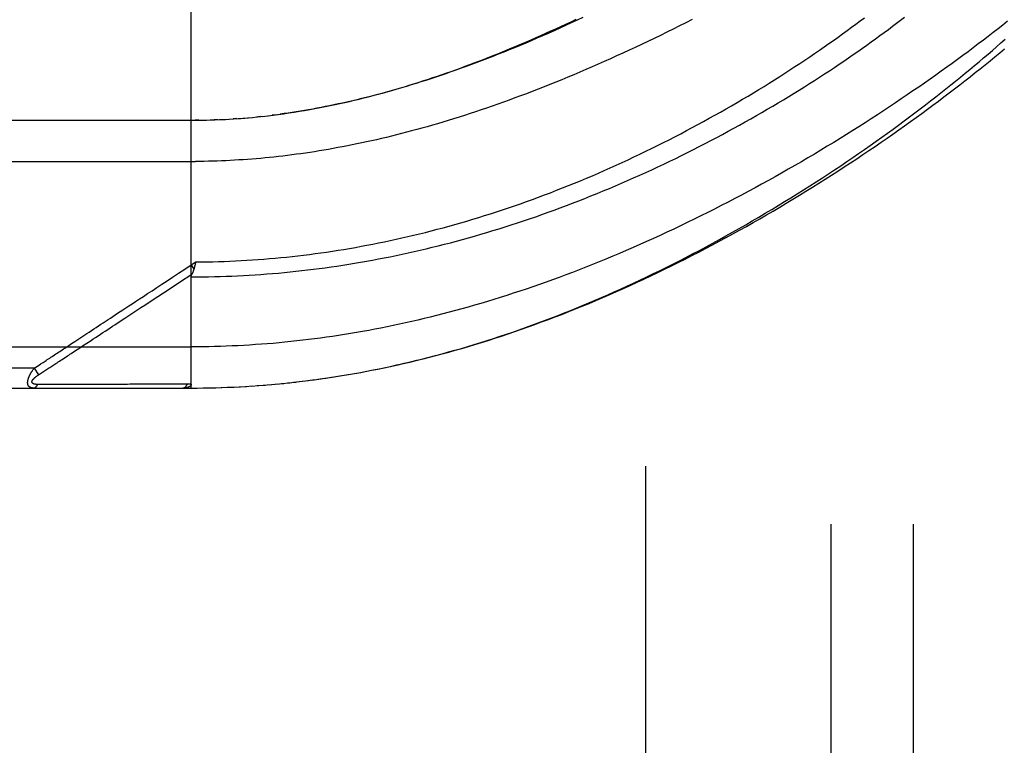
# Model space of a CAD drawing. Header units: inches. Extents: x 0 to 243, y 0 to 157.
# Tile 60 of 256: x 45.24 to 46.73, y 64.8 to 65.9. Entities that reach past the tile are written whole.
import ezdxf

# ---------------------------------------------------------------- set-up
doc = ezdxf.new("R2010")
doc.units = ezdxf.units.IN
doc.header["$LTSCALE"] = 13.357143
doc.header["$MEASUREMENT"] = 0
doc.linetypes.add('HIDDEN', pattern=[0.2, 0.1, -0.1])
for name, color, linetype in [('DEFAULT_2', 8, 'HIDDEN'), ('LEFTHAND_DOOR_ASSEMBLY', 7, 'CONTINUOUS'), ('SUBPANEL', 7, 'CONTINUOUS')]:
    doc.layers.add(name, color=color, linetype=linetype)

msp = doc.modelspace()

# ---------------------------------------------------------------- linework, layer by layer
at = {"layer": 'DEFAULT_2', "color": 8, "linetype": 'HIDDEN'}
msp.add_line((46.1885, 42.5194), (46.1885, 111.6234), dxfattribs=at)
at = {"layer": 'LEFTHAND_DOOR_ASSEMBLY', "color": 8, "linetype": 'HIDDEN'}
for p, q in [((45.4987, 65.3452), (45.4987, 66.0099)), ((45.6275, 65.7599), (45.6215, 65.7591)), ((44.625, 65.7514), (45.4987, 65.7514)), ((45.5102, 65.7515), (45.5045, 65.7515)), ((45.513, 65.7516), (45.5218, 65.7517)), ((45.5202, 65.7517), (45.5275, 65.7519)), ((45.5391, 65.7523), (45.5333, 65.7521)), ((45.5418, 65.7524), (45.5507, 65.7528)), ((45.549, 65.7527), (45.5565, 65.7532)), ((45.5681, 65.7539), (45.5623, 65.7535)), ((45.5701, 65.7541), (45.5799, 65.7548)), ((45.5772, 65.7546), (45.5857, 65.7553)), ((45.6035, 65.757), (45.5976, 65.7564)), ((45.6069, 65.7574), (45.6155, 65.7584)), ((44.595, 65.6889), (45.5053, 65.689)), ((45.4987, 65.532), (45.5055, 65.5365)), ((45.5055, 65.5365), (45.5048, 65.5334)), ((45.4987, 65.532), (45.5028, 65.5257)), ((45.5045, 65.5322), (45.5042, 65.531)), ((45.5048, 65.5334), (45.5045, 65.5322)), ((45.4224, 65.4673), (45.4283, 65.4711)), ((45.3339, 65.4091), (45.3467, 65.4175)), ((44.595, 65.4077), (45.4987, 65.4077)), ((45.2604, 65.3752), (44.595, 65.3752)), ((45.2604, 65.3752), (45.263, 65.3769)), ((45.2604, 65.3752), (45.267, 65.3652)), ((45.263, 65.3769), (45.2654, 65.3785)), ((45.2654, 65.3785), (45.2677, 65.38)), ((45.2745, 65.3701), (45.2824, 65.3753)), ((45.2824, 65.3753), (45.284, 65.3763)), ((45.284, 65.3763), (45.2932, 65.3823)), ((45.267, 65.3652), (45.2745, 65.3701)), ((45.663, 65.355), (45.6767, 65.3566)), ((45.6723, 65.3561), (45.6862, 65.3579)), ((45.6815, 65.3573), (45.6957, 65.3592)), ((45.6907, 65.3585), (45.7052, 65.3606)), ((45.7, 65.3598), (45.7147, 65.362)), ((45.7093, 65.3612), (45.7242, 65.3635)), ((44.625, 65.3452), (45.4987, 65.3452)), ((45.2703, 65.3507), (45.2659, 65.3507)), ((45.2792, 65.3507), (45.2703, 65.3507)), ((45.311, 65.3508), (45.2792, 65.3507)), ((45.316, 65.3508), (45.311, 65.3508)), ((45.4801, 65.3509), (45.4687, 65.3509)), ((45.4927, 65.3509), (45.4801, 65.3509)), ((45.4987, 65.3452), (45.508, 65.3452)), ((45.5078, 65.3452), (45.5173, 65.3453)), ((45.5169, 65.3453), (45.5266, 65.3455)), ((45.526, 65.3455), (45.536, 65.3457)), ((45.5351, 65.3457), (45.5453, 65.346)), ((45.5442, 65.3459), (45.5546, 65.3463)), ((45.5533, 65.3463), (45.564, 65.3467)), ((45.5624, 65.3467), (45.5733, 65.3472)), ((45.5715, 65.3471), (45.5827, 65.3477)), ((45.5806, 65.3476), (45.592, 65.3483)), ((45.5897, 65.3482), (45.6014, 65.349)), ((45.5989, 65.3488), (45.6108, 65.3497)), ((45.608, 65.3495), (45.6202, 65.3505)), ((45.6171, 65.3503), (45.6296, 65.3514)), ((45.6263, 65.3511), (45.639, 65.3523)), ((45.6355, 65.352), (45.6484, 65.3533)), ((45.6447, 65.3529), (45.6578, 65.3543)), ((45.6538, 65.3539), (45.6673, 65.3555))]:
    msp.add_line(p, q, dxfattribs=at)
for points in [[(45.4987, 65.5139), (45.5075, 65.5139), (45.5163, 65.514), (45.5251, 65.5141), (45.5339, 65.5143), (45.5427, 65.5145), (45.5515, 65.5148), (45.5603, 65.5151), (45.5691, 65.5155), (45.5779, 65.516), (45.5867, 65.5165), (45.5955, 65.517), (45.6043, 65.5176), (45.6132, 65.5183), (45.622, 65.519), (45.6309, 65.5197), (45.6397, 65.5206), (45.6486, 65.5214), (45.6575, 65.5223), (45.6663, 65.5233), (45.6752, 65.5243), (45.6841, 65.5254), (45.693, 65.5266), (45.7019, 65.5278), (45.7109, 65.529), (45.7198, 65.5303), (45.7288, 65.5317), (45.7377, 65.5331), (45.7467, 65.5345), (45.7557, 65.5361), (45.7647, 65.5376), (45.7737, 65.5393), (45.7827, 65.541), (45.7917, 65.5427), (45.8008, 65.5445), (45.8098, 65.5464), (45.8189, 65.5483), (45.828, 65.5503), (45.8371, 65.5523), (45.8462, 65.5544), (45.8553, 65.5565), (45.8644, 65.5587), (45.8736, 65.561), (45.8828, 65.5633), (45.8919, 65.5657), (45.9011, 65.5681), (45.9103, 65.5706), (45.9195, 65.5732), (45.9287, 65.5758), (45.938, 65.5785), (45.9472, 65.5812), (45.9565, 65.584), (45.9657, 65.5869), (45.975, 65.5898), (45.9843, 65.5927), (45.9936, 65.5958), (46.0028, 65.5989), (46.0121, 65.602), (46.0214, 65.6052), (46.0308, 65.6085), (46.0401, 65.6118), (46.0494, 65.6152), (46.0587, 65.6186), (46.068, 65.6221), (46.0773, 65.6256), (46.0866, 65.6292), (46.0959, 65.6329), (46.1052, 65.6366), (46.1145, 65.6404), (46.1238, 65.6442), (46.1331, 65.648), (46.1423, 65.652), (46.1516, 65.6559), (46.1608, 65.66), (46.17, 65.664), (46.1792, 65.6681), (46.1884, 65.6723), (46.1975, 65.6765), (46.2066, 65.6807), (46.2157, 65.685), (46.2248, 65.6894), (46.2338, 65.6937), (46.2428, 65.6982), (46.2518, 65.7026), (46.2607, 65.7071), (46.2696, 65.7116), (46.2785, 65.7162), (46.2873, 65.7208), (46.2961, 65.7254), (46.3048, 65.73), (46.3135, 65.7347), (46.3221, 65.7394), (46.3307, 65.7442), (46.3393, 65.7489), (46.3477, 65.7537), (46.3562, 65.7585), (46.3645, 65.7633), (46.3728, 65.7681), (46.3811, 65.7729), (46.3892, 65.7778), (46.3973, 65.7827), (46.4054, 65.7875), (46.4134, 65.7924), (46.4213, 65.7973), (46.4291, 65.8022), (46.4369, 65.8071), (46.4445, 65.812), (46.4521, 65.8169), (46.4597, 65.8218), (46.4671, 65.8267), (46.4745, 65.8316), (46.4818, 65.8365), (46.489, 65.8413), (46.4961, 65.8462), (46.5032, 65.8511), (46.5101, 65.8559), (46.517, 65.8607), (46.5238, 65.8655), (46.5305, 65.8704), (46.5371, 65.8751), (46.5437, 65.8799), (46.5501, 65.8847), (46.5564, 65.8894), (46.5627, 65.8941), (46.5689, 65.8988), (46.575, 65.9034), (46.581, 65.9081)], [(45.5055, 65.5365), (45.5141, 65.5366), (45.5227, 65.5367), (45.5313, 65.5369), (45.5399, 65.5371), (45.5485, 65.5374), (45.5571, 65.5377), (45.5657, 65.5381), (45.5743, 65.5385), (45.5829, 65.539), (45.5915, 65.5396), (45.6001, 65.5402), (45.6088, 65.5408), (45.6174, 65.5415), (45.626, 65.5423), (45.6347, 65.5431), (45.6433, 65.5439), (45.652, 65.5449), (45.6607, 65.5458), (45.6693, 65.5469), (45.678, 65.548), (45.6867, 65.5491), (45.6954, 65.5503), (45.7041, 65.5515), (45.7129, 65.5528), (45.7216, 65.5542), (45.7303, 65.5556), (45.7391, 65.5571), (45.7479, 65.5586), (45.7567, 65.5602), (45.7654, 65.5618), (45.7743, 65.5635), (45.7831, 65.5653), (45.7919, 65.5671), (45.8007, 65.569), (45.8096, 65.5709), (45.8185, 65.5729), (45.8273, 65.5749), (45.8362, 65.577), (45.8451, 65.5792), (45.8541, 65.5814), (45.863, 65.5837), (45.8719, 65.586), (45.8809, 65.5884), (45.8899, 65.5908), (45.8988, 65.5934), (45.9078, 65.5959), (45.9168, 65.5986), (45.9258, 65.6013), (45.9349, 65.604), (45.9439, 65.6068), (45.9529, 65.6097), (45.962, 65.6126), (45.971, 65.6156), (45.9801, 65.6187), (45.9892, 65.6218), (45.9983, 65.6249), (46.0074, 65.6282), (46.0164, 65.6314), (46.0255, 65.6348), (46.0346, 65.6382), (46.0437, 65.6416), (46.0528, 65.6452), (46.0619, 65.6487), (46.071, 65.6524), (46.0801, 65.6561), (46.0892, 65.6598), (46.0983, 65.6636), (46.1073, 65.6674), (46.1164, 65.6713), (46.1255, 65.6753), (46.1345, 65.6793), (46.1435, 65.6834), (46.1525, 65.6875), (46.1615, 65.6916), (46.1705, 65.6958), (46.1795, 65.7001), (46.1884, 65.7044), (46.1973, 65.7087), (46.2062, 65.7131), (46.2151, 65.7176), (46.2239, 65.722), (46.2327, 65.7265), (46.2415, 65.7311), (46.2502, 65.7357), (46.2589, 65.7403), (46.2676, 65.745), (46.2762, 65.7497), (46.2848, 65.7544), (46.2933, 65.7591), (46.3018, 65.7639), (46.3103, 65.7687), (46.3186, 65.7735), (46.327, 65.7784), (46.3353, 65.7833), (46.3435, 65.7882), (46.3517, 65.7931), (46.3598, 65.798), (46.3678, 65.8029), (46.3758, 65.8079), (46.3837, 65.8129), (46.3916, 65.8178), (46.3993, 65.8228), (46.4071, 65.8278), (46.4147, 65.8328), (46.4223, 65.8378), (46.4298, 65.8428), (46.4372, 65.8478), (46.4446, 65.8528), (46.4518, 65.8578), (46.459, 65.8628), (46.4661, 65.8677), (46.4732, 65.8727), (46.4801, 65.8777), (46.487, 65.8826), (46.4937, 65.8876), (46.5004, 65.8925), (46.5071, 65.8974), (46.5136, 65.9023), (46.52, 65.9071)], [(46.7374, 65.9017), (46.7303, 65.896), (46.723, 65.8903), (46.7156, 65.8845), (46.7081, 65.8788), (46.7006, 65.873), (46.6929, 65.8672), (46.6851, 65.8613), (46.6773, 65.8555), (46.6693, 65.8496), (46.6613, 65.8437), (46.6532, 65.8377), (46.645, 65.8318), (46.6367, 65.8258), (46.6283, 65.8199), (46.6198, 65.8139), (46.6112, 65.8079), (46.6026, 65.8019), (46.5938, 65.7959), (46.585, 65.7898), (46.5761, 65.7838), (46.5671, 65.7778), (46.5581, 65.7718), (46.549, 65.7658), (46.5398, 65.7597), (46.5305, 65.7537), (46.5212, 65.7477), (46.5118, 65.7417), (46.5023, 65.7358), (46.4928, 65.7298), (46.4832, 65.7238), (46.4735, 65.7179), (46.4638, 65.712), (46.4541, 65.7061), (46.4443, 65.7002), (46.4344, 65.6944), (46.4245, 65.6886), (46.4146, 65.6828), (46.4046, 65.6771), (46.3945, 65.6714), (46.3845, 65.6657), (46.3744, 65.6601), (46.3642, 65.6545), (46.3541, 65.6489), (46.3439, 65.6434), (46.3337, 65.638), (46.3234, 65.6326), (46.3132, 65.6272), (46.3029, 65.6219), (46.2926, 65.6166), (46.2823, 65.6114), (46.272, 65.6063), (46.2617, 65.6012), (46.2514, 65.5962), (46.2411, 65.5912), (46.2308, 65.5863), (46.2205, 65.5815), (46.2102, 65.5767), (46.1999, 65.572), (46.1896, 65.5673), (46.1793, 65.5628), (46.169, 65.5582), (46.1587, 65.5538), (46.1485, 65.5494), (46.1382, 65.5451), (46.128, 65.5409), (46.1178, 65.5367), (46.1076, 65.5326), (46.0975, 65.5286), (46.0873, 65.5246), (46.0772, 65.5207), (46.0671, 65.5169), (46.057, 65.5131), (46.047, 65.5094), (46.037, 65.5058), (46.027, 65.5023), (46.017, 65.4988), (46.0071, 65.4954), (45.9972, 65.4921), (45.9873, 65.4889), (45.9774, 65.4857), (45.9676, 65.4826), (45.9578, 65.4795), (45.9481, 65.4765), (45.9383, 65.4736), (45.9286, 65.4708), (45.919, 65.468), (45.9093, 65.4653), (45.8997, 65.4627), (45.8901, 65.4601), (45.8806, 65.4576), (45.871, 65.4552), (45.8615, 65.4528), (45.8521, 65.4505), (45.8426, 65.4483), (45.8332, 65.4461), (45.8238, 65.444), (45.8145, 65.442), (45.8051, 65.44), (45.7958, 65.4381), (45.7865, 65.4362), (45.7773, 65.4344), (45.768, 65.4327), (45.7588, 65.431), (45.7496, 65.4294), (45.7405, 65.4279), (45.7313, 65.4264), (45.7222, 65.4249), (45.7131, 65.4236), (45.704, 65.4223), (45.6949, 65.421), (45.6859, 65.4198), (45.6769, 65.4187), (45.6679, 65.4176), (45.6589, 65.4166), (45.6499, 65.4156), (45.6409, 65.4147), (45.632, 65.4138), (45.623, 65.413), (45.6141, 65.4123), (45.6052, 65.4116), (45.5963, 65.411), (45.5874, 65.4104), (45.5785, 65.4099), (45.5696, 65.4094), (45.5607, 65.409)], [(45.6309, 65.7603), (45.6389, 65.7614), (45.6469, 65.7626), (45.6549, 65.7638), (45.6629, 65.7651), (45.6708, 65.7664), (45.6787, 65.7678), (45.6865, 65.7692), (45.6942, 65.7706), (45.7019, 65.7721), (45.7095, 65.7737), (45.7169, 65.7752), (45.7243, 65.7768), (45.7316, 65.7785), (45.7389, 65.7801), (45.7461, 65.7818), (45.7533, 65.7836), (45.7605, 65.7854), (45.7676, 65.7872), (45.7747, 65.789), (45.7818, 65.7909), (45.7888, 65.7928), (45.7959, 65.7948), (45.8029, 65.7967), (45.8099, 65.7988), (45.8169, 65.8008), (45.8239, 65.8029), (45.8308, 65.805), (45.8378, 65.8072), (45.8447, 65.8094), (45.8516, 65.8116), (45.8586, 65.8139), (45.8655, 65.8162), (45.8724, 65.8185), (45.8793, 65.8209), (45.8863, 65.8233), (45.8932, 65.8257), (45.9002, 65.8282), (45.9072, 65.8307), (45.9142, 65.8333), (45.9212, 65.8359), (45.9282, 65.8385), (45.9353, 65.8412), (45.9424, 65.8439), (45.9494, 65.8467), (45.9566, 65.8495), (45.9637, 65.8524), (45.9709, 65.8553), (45.9781, 65.8582), (45.9853, 65.8612), (45.9926, 65.8643), (45.9999, 65.8674), (46.0073, 65.8705), (46.0146, 65.8737), (46.022, 65.8769), (46.0294, 65.8802), (46.0369, 65.8835), (46.0444, 65.8869), (46.052, 65.8903), (46.0596, 65.8938), (46.0673, 65.8974), (46.0751, 65.901), (46.0828, 65.9047)], [(46.0931, 65.9073), (46.0843, 65.9032), (46.0754, 65.8991), (46.0666, 65.8951), (46.0579, 65.8911), (46.0492, 65.8872), (46.0405, 65.8833), (46.0319, 65.8795), (46.0233, 65.8758), (46.0147, 65.8721), (46.0062, 65.8685), (45.9978, 65.865), (45.9894, 65.8615), (45.9811, 65.8581), (45.9728, 65.8548), (45.9645, 65.8515), (45.9563, 65.8483), (45.9482, 65.8451), (45.9401, 65.842), (45.9321, 65.839), (45.9241, 65.836), (45.9161, 65.8331), (45.9083, 65.8303), (45.9004, 65.8275), (45.8927, 65.8248), (45.885, 65.8221), (45.8773, 65.8195), (45.8697, 65.817), (45.8621, 65.8145), (45.8546, 65.812), (45.8472, 65.8097), (45.8398, 65.8074), (45.8325, 65.8051), (45.8252, 65.8029), (45.8179, 65.8007), (45.8108, 65.7987), (45.8036, 65.7966), (45.7965, 65.7946), (45.7895, 65.7927), (45.7825, 65.7908), (45.7756, 65.789), (45.7687, 65.7872), (45.7618, 65.7855), (45.755, 65.7838), (45.7483, 65.7822), (45.7416, 65.7806), (45.7349, 65.7791), (45.7283, 65.7776), (45.7217, 65.7762), (45.7152, 65.7748), (45.7087, 65.7734), (45.7022, 65.7721), (45.6958, 65.7709), (45.6894, 65.7697), (45.6831, 65.7685), (45.6768, 65.7674), (45.6705, 65.7663), (45.6643, 65.7653), (45.6581, 65.7643), (45.6519, 65.7633), (45.6458, 65.7624)], [(46.2586, 65.9043), (46.249, 65.8994), (46.2394, 65.8946), (46.2298, 65.8898), (46.2202, 65.885), (46.2106, 65.8803), (46.2011, 65.8757), (46.1915, 65.8711), (46.182, 65.8665), (46.1725, 65.8621), (46.1631, 65.8576), (46.1536, 65.8533), (46.1442, 65.849), (46.1348, 65.8447), (46.1255, 65.8406), (46.1162, 65.8364), (46.1069, 65.8324), (46.0976, 65.8284), (46.0884, 65.8244), (46.0792, 65.8205), (46.0701, 65.8167), (46.061, 65.813), (46.0519, 65.8093), (46.0429, 65.8057), (46.034, 65.8021), (46.025, 65.7986), (46.0162, 65.7952), (46.0073, 65.7918), (45.9985, 65.7885), (45.9898, 65.7853), (45.9811, 65.7821), (45.9725, 65.779), (45.9639, 65.7759), (45.9553, 65.7729), (45.9468, 65.77), (45.9384, 65.7671), (45.93, 65.7643), (45.9217, 65.7616), (45.9134, 65.7589), (45.9051, 65.7562), (45.8969, 65.7537), (45.8888, 65.7512), (45.8807, 65.7487), (45.8726, 65.7463), (45.8646, 65.744), (45.8567, 65.7417), (45.8488, 65.7395), (45.8409, 65.7373), (45.8331, 65.7352), (45.8254, 65.7332), (45.8177, 65.7312), (45.81, 65.7292), (45.8024, 65.7273), (45.7948, 65.7255), (45.7873, 65.7237), (45.7798, 65.722), (45.7723, 65.7203), (45.7649, 65.7187), (45.7576, 65.7171), (45.7502, 65.7155), (45.743, 65.7141), (45.7357, 65.7126), (45.7285, 65.7112), (45.7213, 65.7099), (45.7142, 65.7086), (45.7071, 65.7073), (45.7, 65.7061), (45.693, 65.705), (45.686, 65.7038), (45.679, 65.7028), (45.6721, 65.7017), (45.6652, 65.7007), (45.6583, 65.6998), (45.6514, 65.6989)], [(45.7186, 65.3626), (45.7279, 65.3641), (45.7372, 65.3657), (45.7466, 65.3673), (45.7559, 65.369), (45.7653, 65.3708), (45.7747, 65.3726), (45.7841, 65.3745), (45.7936, 65.3765), (45.803, 65.3785), (45.8125, 65.3806), (45.822, 65.3828), (45.8316, 65.385), (45.8411, 65.3873), (45.8507, 65.3897), (45.8603, 65.3921), (45.8699, 65.3947), (45.8796, 65.3972), (45.8892, 65.3999), (45.8989, 65.4026), (45.9086, 65.4054), (45.9184, 65.4083), (45.9282, 65.4112), (45.9379, 65.4142), (45.9477, 65.4173), (45.9575, 65.4205), (45.9673, 65.4237), (45.977, 65.4269), (45.9867, 65.4302), (45.9964, 65.4336), (46.006, 65.437), (46.0156, 65.4405), (46.0252, 65.444), (46.0348, 65.4476), (46.0444, 65.4512), (46.054, 65.4549), (46.0635, 65.4587), (46.0731, 65.4625), (46.0827, 65.4664), (46.0923, 65.4703), (46.1019, 65.4743), (46.1115, 65.4784), (46.1211, 65.4825), (46.1307, 65.4867), (46.1404, 65.491), (46.15, 65.4953), (46.1598, 65.4997), (46.1695, 65.5043), (46.1793, 65.5088), (46.1892, 65.5135), (46.1991, 65.5183), (46.2091, 65.5232), (46.2191, 65.5281), (46.2292, 65.5331), (46.2393, 65.5383), (46.2494, 65.5435), (46.2595, 65.5487), (46.2697, 65.5541), (46.2798, 65.5595), (46.2899, 65.5649), (46.3, 65.5704), (46.31, 65.576), (46.3201, 65.5816), (46.3301, 65.5872), (46.34, 65.5929), (46.35, 65.5987), (46.3599, 65.6044), (46.3697, 65.6103), (46.3795, 65.6161), (46.3893, 65.622), (46.399, 65.628), (46.4087, 65.6339), (46.4183, 65.6399), (46.4279, 65.646), (46.4374, 65.652), (46.4469, 65.6581), (46.4563, 65.6642), (46.4656, 65.6703), (46.4749, 65.6764), (46.4841, 65.6825), (46.4932, 65.6887), (46.5023, 65.6949), (46.5112, 65.701), (46.5201, 65.7072), (46.529, 65.7134), (46.5377, 65.7195), (46.5464, 65.7257), (46.555, 65.7319), (46.5635, 65.7381), (46.5719, 65.7442), (46.5802, 65.7504), (46.5885, 65.7565), (46.5966, 65.7626), (46.6047, 65.7687), (46.6127, 65.7748), (46.6205, 65.7809), (46.6283, 65.7869), (46.636, 65.793), (46.6436, 65.799), (46.6511, 65.805), (46.6585, 65.8109), (46.6658, 65.8168), (46.673, 65.8227), (46.6801, 65.8286), (46.6871, 65.8344), (46.6941, 65.8402), (46.7009, 65.846), (46.7076, 65.8517), (46.7142, 65.8574), (46.7207, 65.8631), (46.7271, 65.8687), (46.7334, 65.8743)], [(45.7242, 65.3635), (45.7338, 65.3651), (45.7433, 65.3667), (45.7529, 65.3685), (45.7625, 65.3702), (45.7722, 65.3721), (45.7818, 65.374), (45.7915, 65.376), (45.8012, 65.3781), (45.8109, 65.3802), (45.8206, 65.3824), (45.8304, 65.3847), (45.8401, 65.387), (45.8499, 65.3894), (45.8598, 65.3919), (45.8696, 65.3944), (45.8795, 65.3971), (45.8894, 65.3998), (45.8993, 65.4025), (45.9093, 65.4054), (45.9192, 65.4083), (45.9292, 65.4113), (45.9392, 65.4144), (45.9493, 65.4175), (45.9593, 65.4207), (45.9694, 65.424), (45.9795, 65.4274), (45.9897, 65.4308), (45.9998, 65.4344), (46.01, 65.438), (46.0202, 65.4416), (46.0304, 65.4454), (46.0407, 65.4492), (46.0509, 65.4531), (46.0612, 65.457), (46.0715, 65.4611), (46.0818, 65.4652), (46.0921, 65.4694), (46.1025, 65.4737), (46.1128, 65.478), (46.1232, 65.4824), (46.1336, 65.4869), (46.144, 65.4915), (46.1544, 65.4961), (46.1648, 65.5008), (46.1752, 65.5056), (46.1856, 65.5104), (46.1961, 65.5153), (46.2065, 65.5203), (46.2169, 65.5253), (46.2273, 65.5304), (46.2377, 65.5356), (46.2481, 65.5408), (46.2585, 65.5461), (46.2689, 65.5514), (46.2792, 65.5569), (46.2896, 65.5623), (46.2999, 65.5678), (46.3102, 65.5734), (46.3205, 65.579), (46.3308, 65.5847), (46.341, 65.5904), (46.3512, 65.5962), (46.3613, 65.602), (46.3715, 65.6078), (46.3816, 65.6137), (46.3916, 65.6197), (46.4016, 65.6256), (46.4116, 65.6316), (46.4215, 65.6377), (46.4314, 65.6437), (46.4412, 65.6498), (46.451, 65.6559), (46.4607, 65.6621), (46.4704, 65.6682), (46.48, 65.6744), (46.4895, 65.6806), (46.499, 65.6868), (46.5084, 65.6931), (46.5178, 65.6993), (46.527, 65.7056), (46.5362, 65.7118), (46.5454, 65.7181), (46.5544, 65.7244), (46.5634, 65.7306), (46.5723, 65.7369), (46.5811, 65.7432), (46.5899, 65.7494), (46.5985, 65.7557), (46.6071, 65.7619), (46.6156, 65.7682), (46.624, 65.7744), (46.6324, 65.7806), (46.6406, 65.7868), (46.6488, 65.793), (46.6568, 65.7992), (46.6648, 65.8053), (46.6727, 65.8115), (46.6805, 65.8176), (46.6882, 65.8237), (46.6958, 65.8297), (46.7033, 65.8358), (46.7108, 65.8418), (46.7181, 65.8478), (46.7253, 65.8538), (46.7325, 65.8597)], [(45.6149, 65.7583), (45.6229, 65.7593), (45.6336, 65.7607)], [(45.6458, 65.7624), (45.6396, 65.7615), (45.6336, 65.7607)], [(45.4987, 65.7514), (45.5059, 65.7515), (45.516, 65.7516)], [(45.5274, 65.7519), (45.5346, 65.7521), (45.5449, 65.7525)], [(45.556, 65.7531), (45.5631, 65.7536), (45.574, 65.7543)], [(45.5843, 65.7552), (45.5916, 65.7559), (45.5991, 65.7566), (45.6095, 65.7577)], [(45.6514, 65.6989), (45.6446, 65.698), (45.6378, 65.6972), (45.631, 65.6964), (45.6243, 65.6957), (45.6175, 65.695), (45.6108, 65.6943), (45.6041, 65.6937), (45.5975, 65.6931), (45.5908, 65.6926), (45.5841, 65.6921), (45.5775, 65.6916), (45.5709, 65.6912), (45.5643, 65.6908), (45.5577, 65.6904), (45.5511, 65.6901), (45.5446, 65.6899), (45.538, 65.6896), (45.5314, 65.6894), (45.5249, 65.6892), (45.5183, 65.6891), (45.5118, 65.689), (45.5053, 65.689)], [(45.3653, 65.4443), (45.3725, 65.449), (45.3761, 65.4513), (45.3797, 65.4537), (45.3833, 65.4561), (45.3871, 65.4586), (45.391, 65.4611), (45.3951, 65.4638), (45.3995, 65.4667), (45.4041, 65.4698), (45.4091, 65.473), (45.4144, 65.4765), (45.4201, 65.4803), (45.4261, 65.4842), (45.4325, 65.4884), (45.4393, 65.4929), (45.4465, 65.4976), (45.4541, 65.5026), (45.462, 65.5078), (45.4705, 65.5134), (45.4794, 65.5193), (45.4888, 65.5255), (45.4987, 65.532)], [(45.5028, 65.5257), (45.5027, 65.5251), (45.5025, 65.5246), (45.5023, 65.524), (45.5021, 65.5234), (45.5019, 65.5229), (45.5017, 65.5223), (45.5015, 65.5218), (45.5013, 65.5212), (45.5011, 65.5207), (45.5009, 65.5202), (45.5006, 65.5197), (45.5004, 65.5192), (45.5002, 65.5187)], [(45.5042, 65.531), (45.5039, 65.5298), (45.5038, 65.5292), (45.5036, 65.5286), (45.5035, 65.528), (45.5033, 65.5274), (45.5032, 65.5269), (45.503, 65.5263), (45.5028, 65.5257)], [(45.4636, 65.4943), (45.4807, 65.5056), (45.4999, 65.5182)], [(45.4987, 65.5139), (45.4987, 65.5141), (45.4987, 65.5143), (45.4988, 65.5145), (45.4988, 65.5147), (45.4988, 65.5149), (45.4988, 65.5151), (45.4989, 65.5153), (45.4989, 65.5156), (45.499, 65.5158), (45.499, 65.516), (45.4991, 65.5162), (45.4992, 65.5164), (45.4993, 65.5166), (45.4993, 65.5169), (45.4994, 65.5171), (45.4995, 65.5173), (45.4996, 65.5175), (45.4997, 65.5178), (45.4998, 65.518), (45.5002, 65.5187)], [(45.4283, 65.4711), (45.4412, 65.4796), (45.4636, 65.4943)], [(45.3467, 65.4175), (45.3502, 65.4198), (45.3537, 65.4221), (45.3573, 65.4245), (45.3609, 65.4269), (45.3646, 65.4293), (45.3683, 65.4317), (45.372, 65.4341), (45.3756, 65.4365), (45.3793, 65.4389), (45.3829, 65.4413), (45.3866, 65.4437), (45.3903, 65.4462), (45.3942, 65.4487), (45.3982, 65.4514), (45.4024, 65.4541), (45.407, 65.4571), (45.4118, 65.4603), (45.4224, 65.4673)], [(45.3173, 65.4127), (45.3223, 65.416), (45.3251, 65.4178), (45.328, 65.4197), (45.331, 65.4217), (45.3341, 65.4237), (45.3373, 65.4258), (45.3406, 65.428), (45.344, 65.4302), (45.3474, 65.4325), (45.351, 65.4348), (45.3545, 65.4372), (45.3581, 65.4395), (45.3618, 65.4419), (45.3653, 65.4443)], [(45.2992, 65.4008), (45.3031, 65.4033), (45.305, 65.4046), (45.3069, 65.4058), (45.3089, 65.4071), (45.3108, 65.4084), (45.3129, 65.4098), (45.315, 65.4112), (45.3173, 65.4127)], [(45.3088, 65.3926), (45.3108, 65.3939), (45.3128, 65.3952), (45.3147, 65.3965), (45.3167, 65.3978), (45.3188, 65.3992), (45.3209, 65.4006), (45.3232, 65.4021), (45.3256, 65.4037), (45.3282, 65.4054), (45.331, 65.4072), (45.3339, 65.4091)], [(45.5607, 65.409), (45.5519, 65.4087), (45.543, 65.4084), (45.5341, 65.4081), (45.5253, 65.4079), (45.5164, 65.4078), (45.5076, 65.4077), (45.4987, 65.4077)], [(45.2754, 65.3851), (45.2786, 65.3872), (45.2803, 65.3883)], [(45.2803, 65.3883), (45.284, 65.3907), (45.2858, 65.392), (45.2877, 65.3932)], [(45.2877, 65.3932), (45.2915, 65.3957), (45.2934, 65.397), (45.2953, 65.3982), (45.2973, 65.3995), (45.2992, 65.4008)], [(45.2932, 65.3823), (45.2951, 65.3836), (45.297, 65.3849), (45.299, 65.3862), (45.3009, 65.3874), (45.3029, 65.3887), (45.3049, 65.39), (45.3088, 65.3926)], [(45.2592, 65.3452), (45.2588, 65.3452), (45.2584, 65.3452), (45.258, 65.3453), (45.2576, 65.3453), (45.2572, 65.3453), (45.2568, 65.3454), (45.2565, 65.3455), (45.2562, 65.3456), (45.2559, 65.3456), (45.2556, 65.3457), (45.2553, 65.3458), (45.255, 65.3459), (45.2548, 65.346), (45.2545, 65.3462), (45.2543, 65.3463), (45.2541, 65.3464), (45.2539, 65.3465), (45.2537, 65.3467), (45.2535, 65.3468), (45.2533, 65.3469), (45.2531, 65.3471), (45.2529, 65.3472), (45.2527, 65.3474), (45.2526, 65.3476), (45.2524, 65.3477), (45.2523, 65.3479), (45.2521, 65.3481), (45.252, 65.3482), (45.2519, 65.3484), (45.2518, 65.3486), (45.2517, 65.3488), (45.2516, 65.349), (45.2515, 65.3491), (45.2514, 65.3493), (45.2513, 65.3495), (45.2512, 65.3497), (45.2511, 65.35), (45.251, 65.3502), (45.251, 65.3504), (45.2509, 65.3506), (45.2508, 65.3508), (45.2508, 65.351), (45.2507, 65.3513), (45.2507, 65.3515), (45.2506, 65.3517), (45.2506, 65.352), (45.2506, 65.3522), (45.2506, 65.3525), (45.2505, 65.3527), (45.2505, 65.353), (45.2505, 65.3532), (45.2505, 65.3535), (45.2505, 65.3538), (45.2505, 65.354), (45.2506, 65.3543), (45.2506, 65.3546), (45.2506, 65.3549), (45.2506, 65.3552), (45.2507, 65.3555), (45.2507, 65.3558), (45.2508, 65.3561), (45.2508, 65.3564), (45.2509, 65.3567), (45.2509, 65.357), (45.251, 65.3573), (45.2511, 65.3576), (45.2512, 65.358), (45.2512, 65.3583), (45.2513, 65.3586), (45.2514, 65.359), (45.2516, 65.3593), (45.2517, 65.3597), (45.2518, 65.36), (45.2519, 65.3604), (45.252, 65.3608), (45.2522, 65.3611), (45.2523, 65.3615), (45.2525, 65.3619), (45.2527, 65.3623), (45.2528, 65.3627), (45.253, 65.3631), (45.2532, 65.3635), (45.2534, 65.3639), (45.2536, 65.3644), (45.2538, 65.3648), (45.254, 65.3652), (45.2543, 65.3657), (45.2545, 65.3662), (45.2548, 65.3666), (45.255, 65.3671), (45.2553, 65.3676), (45.2556, 65.3681), (45.2559, 65.3686), (45.2562, 65.3692), (45.2566, 65.3697), (45.2569, 65.3702), (45.2573, 65.3708), (45.2577, 65.3714), (45.2581, 65.372), (45.2585, 65.3726), (45.259, 65.3733), (45.2594, 65.3739), (45.2599, 65.3745), (45.2604, 65.3752)], [(45.2677, 65.38), (45.2701, 65.3816), (45.2713, 65.3824)], [(45.2713, 65.3824), (45.2739, 65.3841), (45.2754, 65.3851)], [(45.2659, 65.3507), (45.2654, 65.3507), (45.265, 65.3507), (45.2646, 65.3507), (45.2642, 65.3507), (45.2638, 65.3507), (45.2635, 65.3508), (45.2631, 65.3508), (45.2628, 65.3508), (45.2625, 65.3509), (45.2622, 65.3509), (45.2619, 65.351), (45.2617, 65.351), (45.2614, 65.3511), (45.2611, 65.3511), (45.2609, 65.3512), (45.2607, 65.3512), (45.2605, 65.3513), (45.2603, 65.3513), (45.2601, 65.3514), (45.2599, 65.3515), (45.2597, 65.3515), (45.2595, 65.3516), (45.2593, 65.3517), (45.2592, 65.3518), (45.259, 65.3518), (45.2589, 65.3519), (45.2588, 65.352), (45.2586, 65.3521), (45.2585, 65.3522), (45.2584, 65.3522), (45.2583, 65.3523), (45.2581, 65.3524), (45.258, 65.3525), (45.2579, 65.3526), (45.2579, 65.3527), (45.2578, 65.3528), (45.2577, 65.3529), (45.2576, 65.353), (45.2575, 65.3531), (45.2575, 65.3532), (45.2574, 65.3533), (45.2574, 65.3534), (45.2573, 65.3535), (45.2573, 65.3536), (45.2572, 65.3537), (45.2572, 65.3538), (45.2572, 65.354), (45.2571, 65.3541), (45.2571, 65.3542), (45.2571, 65.3543), (45.2571, 65.3544), (45.2571, 65.3546), (45.2571, 65.3547), (45.2571, 65.3548), (45.2571, 65.355), (45.2572, 65.3551), (45.2572, 65.3552), (45.2572, 65.3554), (45.2572, 65.3555), (45.2573, 65.3557), (45.2573, 65.3558), (45.2574, 65.3559), (45.2574, 65.3561), (45.2575, 65.3562), (45.2576, 65.3564), (45.2577, 65.3566), (45.2577, 65.3567), (45.2578, 65.3569), (45.2579, 65.357), (45.258, 65.3572), (45.2581, 65.3574), (45.2583, 65.3575), (45.2584, 65.3577), (45.2585, 65.3579), (45.2586, 65.3581), (45.2588, 65.3583), (45.2589, 65.3584), (45.2591, 65.3586), (45.2592, 65.3588), (45.2594, 65.359), (45.2596, 65.3592), (45.2598, 65.3594), (45.26, 65.3596), (45.2602, 65.3598), (45.2604, 65.36), (45.2606, 65.3603), (45.2609, 65.3605), (45.2611, 65.3607), (45.2614, 65.3609), (45.2616, 65.3612), (45.2619, 65.3614), (45.2622, 65.3617), (45.2625, 65.3619), (45.2629, 65.3622), (45.2632, 65.3625), (45.2635, 65.3627), (45.2639, 65.363), (45.2643, 65.3633), (45.2647, 65.3636), (45.2651, 65.3639), (45.2656, 65.3642), (45.266, 65.3645), (45.2665, 65.3649), (45.267, 65.3652)], [(45.2592, 65.3452), (45.2594, 65.3452), (45.2597, 65.3452), (45.2599, 65.3452), (45.2601, 65.3453), (45.2603, 65.3453), (45.2606, 65.3454), (45.2608, 65.3454), (45.261, 65.3455), (45.2612, 65.3456), (45.2614, 65.3457), (45.2616, 65.3458), (45.2619, 65.3459), (45.2621, 65.346), (45.2623, 65.3462), (45.2625, 65.3463), (45.2627, 65.3465), (45.2629, 65.3466), (45.2631, 65.3468), (45.2633, 65.347), (45.2635, 65.3472), (45.2637, 65.3474), (45.2639, 65.3476), (45.264, 65.3478), (45.2642, 65.348), (45.2644, 65.3483), (45.2646, 65.3485), (45.2648, 65.3487), (45.2649, 65.349), (45.2651, 65.3493), (45.2653, 65.3495), (45.2654, 65.3498), (45.2656, 65.3501), (45.2657, 65.3504), (45.2659, 65.3507)], [(45.3602, 65.3508), (45.3575, 65.3508), (45.3548, 65.3508), (45.3522, 65.3508), (45.3496, 65.3508), (45.3471, 65.3508), (45.3445, 65.3508), (45.316, 65.3508)], [(45.3906, 65.3508), (45.3868, 65.3508), (45.383, 65.3508), (45.3794, 65.3508), (45.3758, 65.3508), (45.3724, 65.3508), (45.3692, 65.3508), (45.3661, 65.3508), (45.3602, 65.3508)], [(45.4687, 65.3509), (45.4633, 65.3509), (45.4582, 65.3509), (45.4531, 65.3509), (45.4482, 65.3509), (45.4434, 65.3509), (45.4387, 65.3509), (45.4341, 65.3509), (45.4296, 65.3509), (45.4254, 65.3509), (45.4213, 65.3509), (45.4173, 65.3509), (45.4134, 65.3509), (45.4096, 65.3509), (45.4058, 65.3509), (45.402, 65.3508), (45.3982, 65.3508), (45.3906, 65.3508)], [(45.4987, 65.351), (45.4987, 65.3509), (45.4987, 65.3507), (45.4987, 65.3506), (45.4987, 65.3504), (45.4986, 65.3503), (45.4986, 65.3501), (45.4986, 65.35), (45.4985, 65.3498), (45.4985, 65.3497), (45.4984, 65.3496), (45.4983, 65.3494), (45.4983, 65.3493), (45.4982, 65.3491), (45.4981, 65.349), (45.498, 65.3489), (45.4979, 65.3488), (45.4978, 65.3486), (45.4977, 65.3485), (45.4976, 65.3484), (45.4975, 65.3483), (45.4974, 65.3481), (45.4972, 65.348), (45.4971, 65.3479), (45.497, 65.3478), (45.4968, 65.3477), (45.4966, 65.3476), (45.4965, 65.3474), (45.4963, 65.3473), (45.4961, 65.3472), (45.4959, 65.3471), (45.4957, 65.347), (45.4955, 65.3469), (45.4952, 65.3468), (45.495, 65.3467), (45.4948, 65.3466), (45.4945, 65.3465), (45.4942, 65.3464), (45.4939, 65.3463), (45.4936, 65.3462), (45.4933, 65.3461), (45.493, 65.346), (45.4926, 65.3459), (45.4923, 65.3458), (45.4919, 65.3457), (45.4915, 65.3457), (45.4911, 65.3456), (45.4907, 65.3455), (45.4902, 65.3455), (45.4898, 65.3454), (45.4893, 65.3454), (45.4888, 65.3453), (45.4883, 65.3453), (45.4877, 65.3452), (45.4872, 65.3452), (45.4866, 65.3452), (45.486, 65.3452)], [(45.486, 65.3452), (45.4862, 65.3452), (45.4865, 65.3452), (45.4867, 65.3452), (45.4869, 65.3453), (45.4871, 65.3453), (45.4874, 65.3454), (45.4876, 65.3455), (45.4878, 65.3455), (45.488, 65.3456), (45.4882, 65.3457), (45.4885, 65.3458), (45.4887, 65.3459), (45.4889, 65.3461), (45.4891, 65.3462), (45.4893, 65.3464), (45.4895, 65.3465), (45.4897, 65.3467), (45.4899, 65.3469), (45.4901, 65.3471), (45.4903, 65.3472), (45.4905, 65.3475), (45.4907, 65.3477), (45.4909, 65.3479), (45.4911, 65.3481), (45.4913, 65.3484), (45.4914, 65.3486), (45.4916, 65.3489), (45.4918, 65.3491), (45.4919, 65.3494), (45.4921, 65.3497), (45.4923, 65.35), (45.4924, 65.3503), (45.4926, 65.3506), (45.4927, 65.3509)], [(45.4987, 65.351), (45.4977, 65.351), (45.4968, 65.3509), (45.4958, 65.3509), (45.4948, 65.3509), (45.4937, 65.3509), (45.4927, 65.3509)]]:
    msp.add_lwpolyline(points, dxfattribs=at)
at = {"layer": 'SUBPANEL', "color": 8, "linetype": 'HIDDEN'}
for p, q in [((46.4697, 45.1027), (46.4697, 109.0402)), ((46.5947, 45.1027), (46.5947, 109.0402))]:
    msp.add_line(p, q, dxfattribs=at)

doc.saveas('drawing.dxf')
